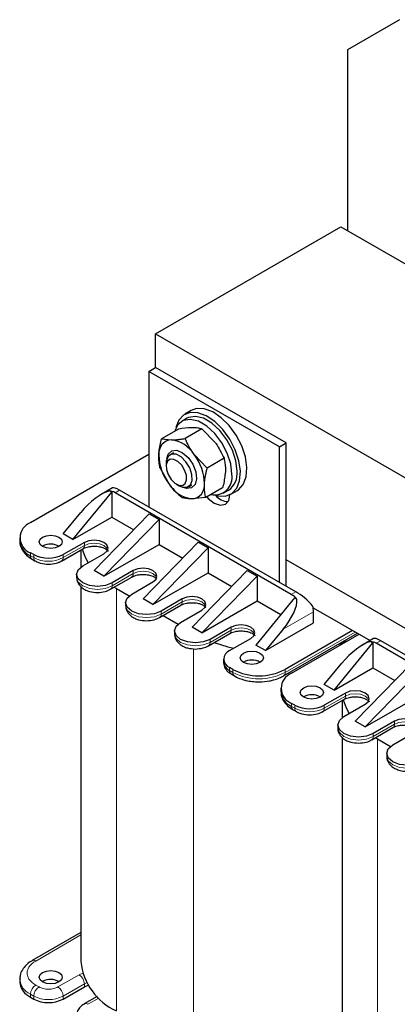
# Model space of a CAD drawing. Header units: millimetres. Extents: x 5 to 418, y 2 to 292.
# Tile 30 of 36: x 327 to 344, y 92 to 135. Entities that reach past the tile are written whole.
import ezdxf

# ---------------------------------------------------------------- set-up
doc = ezdxf.new("R2010")
doc.units = ezdxf.units.MM

msp = doc.modelspace()

# ---------------------------------------------------------------- linework, layer by layer
at = {"color": 7, "linetype": 'Continuous', "lineweight": 25}
for p, q in [((343.9239, 135.1087), (341.6612, 133.802)), ((341.6612, 133.802), (341.6612, 125.9633)), ((333.3456, 121.4894), (341.3783, 126.1266)), ((341.3783, 126.1266), (369.6626, 109.7984)), ((333.3456, 120.0196), (333.3456, 121.4894)), ((333.3456, 121.4894), (361.6299, 105.1612)), ((333.0628, 119.8563), (333.3456, 120.0196)), ((339.0024, 116.754), (333.3456, 120.0196)), ((333.0628, 119.8563), (333.0628, 113.9773)), ((338.7196, 116.5907), (333.0628, 119.8563)), ((334.8913, 118.1592), (334.6084, 117.9959)), ((334.7084, 117.8227), (334.4821, 117.6921)), ((334.3373, 117.3574), (333.6091, 116.937)), ((335.3578, 117.3631), (334.6295, 116.9427)), ((335.3578, 117.3631), (335.9244, 116.7765)), ((333.6091, 116.937), (334.0309, 116.8888)), ((338.7196, 116.5907), (339.0024, 116.754)), ((338.7196, 110.7117), (338.7196, 116.5907)), ((339.0024, 110.5484), (339.0024, 116.754)), ((327.9292, 113.2995), (333.0628, 116.2631)), ((334.1223, 116.3297), (333.9722, 116.2431)), ((335.5859, 115.6675), (335.0193, 116.254)), ((333.8065, 115.8768), (333.8065, 115.7365)), ((336.3141, 116.0879), (335.5859, 115.6675)), ((333.5449, 115.6561), (333.9347, 114.9674)), ((334.2506, 114.9672), (334.3721, 114.897)), ((334.7721, 114.8574), (334.9222, 114.944)), ((329.7676, 112.5647), (331.4505, 114.6141)), ((331.4792, 114.8032), (330.9953, 114.5238)), ((331.3454, 114.6748), (331.4505, 114.6141)), ((331.4505, 114.6141), (331.4505, 113.5363)), ((339.2287, 110.1892), (331.592, 114.5978)), ((339.4267, 110.3035), (331.79, 114.7121)), ((336.25, 114.807), (335.5217, 114.3866)), ((336.282, 114.5743), (336.5083, 114.705)), ((336.6083, 114.5318), (336.8911, 114.695)), ((335.5217, 114.3866), (334.923, 114.3327)), ((329.3434, 112.8096), (330.1083, 113.7412)), ((333.0769, 113.6752), (330.6869, 111.2177)), ((333.0769, 113.6752), (333.5012, 113.4303)), ((329.7676, 112.5647), (331.4505, 113.5363)), ((333.5012, 113.4303), (331.1111, 110.9727)), ((331.4505, 113.5363), (332.4056, 112.9849)), ((333.5012, 113.4303), (333.5012, 112.3525)), ((329.7676, 112.5647), (329.3434, 112.8096)), ((327.4605, 112.6464), (327.4605, 112.5157)), ((330.2626, 112.4423), (329.3434, 111.9116)), ((331.1111, 110.9727), (333.5012, 112.3525)), ((335.1982, 112.4506), (332.8082, 109.993)), ((333.5012, 112.3525), (334.5269, 111.7603)), ((335.1982, 112.4506), (335.6225, 112.2057)), ((328.0706, 111.9116), (327.9292, 111.9932)), ((328.4524, 112.2789), (328.4389, 112.2708)), ((329.2771, 111.6344), (330.1963, 112.1651)), ((330.1138, 112.1175), (330.1138, 111.3703)), ((330.1919, 111.4218), (331.1111, 111.9524)), ((333.2325, 109.7481), (335.6225, 112.2057)), ((335.6225, 112.2057), (335.6225, 111.1278)), ((327.9954, 111.7161), (328.1369, 111.6344)), ((344.3765, 108.5891), (339.0024, 111.6914)), ((329.9283, 111.0544), (329.9283, 110.9237)), ((331.1111, 110.9727), (330.6869, 111.2177)), ((332.3839, 111.2177), (331.4647, 110.687)), ((333.2325, 109.7481), (335.6225, 111.1278)), ((334.9295, 108.7684), (337.3195, 111.226)), ((335.6225, 111.1278), (336.6482, 110.5357)), ((337.3195, 111.226), (337.7438, 110.9811)), ((331.3984, 110.4098), (332.3176, 110.9405)), ((332.3132, 110.1971), (333.2325, 110.7278)), ((335.3538, 108.5235), (337.7438, 110.9811)), ((337.7438, 110.9811), (337.7438, 109.9032)), ((330.1138, 110.5306), (330.1138, 94.266)), ((331.5595, 110.5028), (331.6485, 110.4501)), ((331.6485, 110.4501), (332.2102, 110.1259)), ((332.0496, 109.8298), (332.0496, 109.6991)), ((333.2325, 109.7481), (332.8082, 109.993)), ((334.5052, 109.993), (333.586, 109.4624)), ((335.3538, 108.5235), (337.7438, 109.9032)), ((339.3701, 110.0422), (337.6872, 107.9928)), ((337.7438, 109.9032), (338.7697, 109.311)), ((339.3701, 110.0422), (339.4753, 109.9815)), ((333.5197, 109.1852), (334.439, 109.7159)), ((334.4345, 108.9725), (335.3538, 109.5032)), ((340.1724, 109.6116), (342.643, 108.1853)), ((340.1904, 108.948), (340.1904, 109.438)), ((333.6797, 109.2776), (334.3315, 108.9013)), ((338.1115, 107.7479), (340.1904, 108.948)), ((334.1709, 108.6051), (334.1709, 108.4745)), ((335.3538, 108.5235), (334.9295, 108.7684)), ((335.641, 107.9606), (336.5603, 108.4913)), ((336.6266, 108.7684), (335.7073, 108.2378)), ((338.8765, 108.6794), (338.1115, 107.7479)), ((338.8937, 106.6544), (342.0944, 108.502)), ((341.8875, 108.6215), (338.96, 106.9315)), ((339.2429, 106.7682), (342.1703, 108.4582)), ((336.5559, 107.7479), (337.4751, 108.2786)), ((341.0813, 106.0335), (342.7643, 108.0828)), ((341.2817, 108.0329), (341.6945, 108.1835)), ((342.7929, 108.2719), (342.309, 107.9926)), ((342.6591, 108.1435), (342.7643, 108.0828)), ((342.7643, 108.0828), (342.7643, 107.005)), ((350.5424, 103.6579), (342.9057, 108.0665)), ((350.7404, 103.7722), (343.1037, 108.1808)), ((335.6277, 107.9541), (335.6393, 107.9596)), ((338.1115, 107.7479), (337.6872, 107.9928)), ((336.2923, 107.3805), (336.2923, 107.2499)), ((340.6571, 106.2784), (341.422, 107.2099)), ((336.6973, 106.9315), (336.5559, 107.0132)), ((341.0813, 106.0335), (342.7643, 107.005)), ((344.3906, 107.144), (342.0006, 104.6864)), ((344.8149, 106.899), (342.4248, 104.4415)), ((342.7643, 107.005), (343.7193, 106.4537)), ((336.6221, 106.736), (336.7636, 106.6544)), ((338.8841, 106.6494), (338.892, 106.6534)), ((338.7742, 106.1151), (338.7742, 105.9845)), ((341.0813, 106.0335), (340.6571, 106.2784)), ((341.5763, 105.911), (340.6571, 105.3803)), ((339.3843, 105.3803), (339.2429, 105.462)), ((339.7661, 105.7477), (339.7526, 105.7395)), ((340.5908, 105.1032), (341.51, 105.6338)), ((341.4275, 105.5862), (341.4275, 104.839)), ((342.4248, 104.4415), (344.8149, 105.8212)), ((339.3092, 105.1848), (339.4506, 105.1032)), ((340.5775, 105.0967), (340.5891, 105.1022)), ((341.5056, 104.8905), (342.4248, 105.4212)), ((342.4248, 104.4415), (342.0006, 104.6864)), ((343.6976, 104.6864), (342.7784, 104.1557)), ((341.242, 104.5231), (341.242, 104.3925)), ((342.7121, 103.8786), (343.6313, 104.4092)), ((343.6269, 103.6659), (344.5462, 104.1965)), ((341.4275, 103.9993), (341.4275, 87.7347)), ((342.6988, 103.8721), (342.7104, 103.8776)), ((342.8732, 103.9716), (342.9622, 103.9189)), ((342.9622, 103.9189), (343.5239, 103.5947)), ((343.3633, 103.2985), (343.3633, 103.1678)), ((330.1138, 95.5292), (327.9954, 94.3063)), ((327.4605, 93.5066), (327.4605, 93.376)), ((328.4524, 93.4005), (328.4389, 93.3924)), ((329.3434, 92.6412), (330.2626, 93.1719)), ((330.2626, 93.1719), (330.4252, 93.2387)), ((327.9292, 92.7229), (328.0706, 92.6412)), ((330.8177, 92.7516), (330.2582, 92.4285))]:
    msp.add_line(p, q, dxfattribs=at)
at = {"color": 7, "linetype": 'Continuous', "lineweight": 18}
for p, q in [((331.79, 114.7121), (331.592, 114.5978)), ((330.2626, 112.3116), (329.3434, 111.781)), ((330.2626, 112.4423), (330.2626, 112.3116)), ((327.9292, 111.8626), (327.9292, 111.9932)), ((328.0706, 111.781), (328.0706, 111.9116)), ((329.3434, 111.781), (329.3434, 111.9116)), ((328.0706, 111.781), (327.9292, 111.8626)), ((332.3839, 111.087), (331.4647, 110.5563)), ((332.3839, 111.2177), (332.3839, 111.087)), ((331.4647, 110.5563), (331.4647, 110.687)), ((331.6485, 110.4501), (331.6485, 92.127)), ((339.4267, 110.3035), (339.2287, 110.1892)), ((334.5052, 109.8624), (333.586, 109.3317)), ((334.5052, 109.993), (334.5052, 109.8624)), ((333.586, 109.3317), (333.586, 109.4624)), ((340.1904, 109.438), (338.8765, 108.6794)), ((336.6266, 108.6378), (335.7073, 108.1071)), ((336.6266, 108.7684), (336.6266, 108.6378)), ((342.0006, 108.5562), (338.96, 106.8009)), ((335.7073, 108.1071), (335.7073, 108.2378)), ((343.1037, 108.1808), (342.9057, 108.0665)), ((334.9861, 107.831), (334.9861, 90.2002)), ((336.5559, 106.8825), (336.5559, 107.0132)), ((336.6973, 106.8009), (336.5559, 106.8825)), ((336.6973, 106.8009), (336.6973, 106.9315)), ((338.96, 106.8009), (338.96, 106.9315)), ((341.5763, 105.911), (341.5763, 105.7804)), ((339.2429, 105.3313), (339.2429, 105.462)), ((341.5763, 105.7804), (340.6571, 105.2497)), ((339.3843, 105.2497), (339.2429, 105.3313)), ((339.3843, 105.2497), (339.3843, 105.3803)), ((340.6571, 105.2497), (340.6571, 105.3803)), ((343.6976, 104.6864), (343.6976, 104.5557)), ((343.6976, 104.5557), (342.7784, 104.0251)), ((342.7784, 104.0251), (342.7784, 104.1557)), ((342.9622, 103.9189), (342.9622, 85.5957)), ((330.1138, 95.421), (328.1554, 94.2904)), ((329.1171, 93.1638), (330.0363, 93.6945)), ((330.0363, 93.6945), (330.1987, 93.7582)), ((328.1554, 93.2454), (328.2969, 93.1638)), ((329.3434, 92.7719), (330.2626, 93.3025)), ((330.2626, 93.3025), (330.3607, 93.3483)), ((330.2626, 93.1719), (330.2626, 93.3025)), ((327.9292, 92.8535), (328.0706, 92.7719)), ((327.9292, 92.8535), (327.9292, 92.7229)), ((328.0706, 92.7719), (328.0706, 92.6412)), ((329.3434, 92.6412), (329.3434, 92.7719)), ((330.8877, 92.6838), (330.4182, 92.4127))]:
    msp.add_line(p, q, dxfattribs=at)
at = {"color": 7, "linetype": 'Continuous', "lineweight": 25, "flags": 128}
for points in [[(335.9434, 114.4838), (336.039, 114.4597), (336.373, 114.4486), (336.6548, 114.5613), (336.8654, 114.7899), (336.9902, 115.119), (337.0209, 115.5261), (336.9554, 115.9835), (336.798, 116.46), (336.5596, 116.9232), (336.2563, 117.3414), (335.9089, 117.6861), (335.541, 117.934), (335.1777, 118.068), (334.8437, 118.0791), (334.5618, 117.9664), (334.3513, 117.7378), (334.2292, 117.4217)], [(336.8811, 115.5291), (336.8296, 115.9729), (336.6791, 116.4403), (336.4418, 116.8935), (336.1371, 117.2956), (335.7895, 117.6141), (335.4272, 117.8232), (335.0796, 117.906), (334.7748, 117.8558), (334.7084, 117.8227)], [(336.8911, 114.695), (336.9377, 114.7245), (337.1482, 114.9532), (337.2731, 115.2823), (337.3038, 115.6894), (337.2382, 116.1468), (337.0809, 116.6233), (336.8424, 117.0864), (336.5392, 117.5046), (336.1917, 117.8494), (335.8238, 118.0972), (335.4605, 118.2313), (335.1265, 118.2423), (334.8913, 118.1592)], [(336.6549, 115.3985), (336.6033, 115.8423), (336.4528, 116.3097), (336.2156, 116.7628), (335.9108, 117.1649), (335.5632, 117.4835), (335.2009, 117.6926), (334.8533, 117.7754), (334.5486, 117.7252), (334.3113, 117.546), (334.162, 117.2561)], [(334.8265, 115.677), (334.663, 115.9426), (334.4552, 116.1485), (334.2347, 116.2632), (334.0352, 116.2694), (333.887, 116.1662), (333.8126, 115.9691), (333.8065, 115.8768)], [(333.838, 116.0735), (333.8966, 116.2685), (334.0478, 116.4132), (334.2642, 116.4356), (334.5131, 116.3325), (334.7565, 116.1195), (334.9573, 115.8291), (335.085, 115.5054), (335.1201, 115.1977), (335.0573, 114.9529), (334.9062, 114.8083), (334.6897, 114.7858), (334.5581, 114.826)], [(334.6075, 115.5797), (334.4791, 115.7882), (334.3159, 115.9499), (334.1428, 116.04), (333.9861, 116.0449), (333.8697, 115.9638), (333.8113, 115.809), (333.8198, 115.6042), (333.8939, 115.3805), (334.0223, 115.172), (334.1855, 115.0103), (334.3586, 114.9202), (334.5153, 114.9153), (334.6317, 114.9964), (334.6901, 115.1512), (334.6816, 115.356), (334.6075, 115.5797)], [(334.3721, 114.897), (334.5096, 114.8372), (334.7091, 114.831), (334.8574, 114.9343), (334.9317, 115.1313), (334.9209, 115.3922), (334.8265, 115.677)], [(335.5729, 114.4161), (335.6314, 114.3505), (335.8912, 114.1408), (336.151, 114.0505), (336.3712, 114.0933), (336.5183, 114.2627), (336.5697, 114.5112)], [(328.4524, 112.6709), (328.6146, 112.7334), (328.806, 112.7554), (328.9973, 112.7334), (329.1595, 112.6709), (329.2679, 112.5772), (329.306, 112.4668), (329.2679, 112.3563), (329.1595, 112.2627), (328.9973, 112.2001), (328.806, 112.1781), (328.6146, 112.2001), (328.4524, 112.2627), (328.344, 112.3563), (328.306, 112.4668), (328.344, 112.5772), (328.4524, 112.6709)], [(331.1111, 111.9524), (331.2412, 112.0648), (331.2869, 112.1973), (331.2412, 112.3299), (331.1111, 112.4423), (330.9165, 112.5173), (330.6869, 112.5437), (330.4573, 112.5173), (330.2626, 112.4423)], [(330.1694, 112.1496), (330.2923, 111.8062), (330.4277, 111.5579)], [(330.1963, 112.1651), (330.1963, 112.1651), (330.2007, 112.1678)], [(331.4647, 110.687), (331.1727, 110.5744), (330.8283, 110.5348), (330.4839, 110.5744), (330.1919, 110.687), (329.9968, 110.8555), (329.9283, 111.0544), (329.9968, 111.2532), (330.1919, 111.4218)], [(333.2325, 110.7278), (333.3625, 110.8402), (333.4082, 110.9727), (333.3625, 111.1053), (333.2325, 111.2177), (333.0378, 111.2927), (332.8082, 111.3191), (332.5786, 111.2927), (332.3839, 111.2177)], [(332.3176, 110.9405), (332.3177, 110.9405), (332.322, 110.9431)], [(333.586, 109.4624), (333.294, 109.3497), (332.9496, 109.3102), (332.6052, 109.3497), (332.3132, 109.4624), (332.1181, 109.6309), (332.0496, 109.8298), (332.1181, 110.0286), (332.3132, 110.1971)], [(335.3538, 109.5032), (335.4838, 109.6156), (335.5295, 109.7481), (335.4838, 109.8807), (335.3538, 109.993), (335.1591, 110.0681), (334.9295, 110.0945), (334.6999, 110.0681), (334.5052, 109.993)], [(334.439, 109.7159), (334.439, 109.7159), (334.4433, 109.7185)], [(335.7073, 108.2378), (335.4153, 108.1251), (335.0709, 108.0856), (334.7265, 108.1251), (334.4345, 108.2378), (334.2394, 108.4063), (334.1709, 108.6051), (334.2394, 108.804), (334.4345, 108.9725)], [(336.5603, 108.4913), (336.5603, 108.4913), (336.5646, 108.4939)], [(337.4751, 108.2786), (337.6052, 108.391), (337.6508, 108.5235), (337.6052, 108.6561), (337.4751, 108.7684), (337.2804, 108.8435), (337.0508, 108.8699), (336.8212, 108.8435), (336.6266, 108.7684)], [(335.8918, 108.1053), (336.4768, 107.9208), (336.7409, 107.8548)], [(337.8711, 107.2336), (337.7089, 107.171), (337.5175, 107.149), (337.3262, 107.171), (337.164, 107.2336), (337.0556, 107.3272), (337.0175, 107.4377), (337.0556, 107.5481), (337.164, 107.6418), (337.3262, 107.7044), (337.5175, 107.7263), (337.7089, 107.7044), (337.8711, 107.6418), (337.9795, 107.5481), (338.0175, 107.4377), (337.9795, 107.3272), (337.8711, 107.2336)], [(339.7661, 106.1396), (339.9283, 106.2022), (340.1197, 106.2241), (340.311, 106.2022), (340.4732, 106.1396), (340.5816, 106.046), (340.6197, 105.9355), (340.5816, 105.825), (340.4732, 105.7314), (340.311, 105.6688), (340.1197, 105.6468), (339.9283, 105.6688), (339.7661, 105.7314), (339.6577, 105.825), (339.6197, 105.9355), (339.6577, 106.046), (339.7661, 106.1396)], [(342.4248, 105.4212), (342.5549, 105.5335), (342.6006, 105.6661), (342.5549, 105.7986), (342.4248, 105.911), (342.2302, 105.9861), (342.0006, 106.0124), (341.771, 105.9861), (341.5763, 105.911)], [(341.4831, 105.6183), (341.606, 105.2749), (341.7414, 105.0266)], [(341.51, 105.6338), (341.51, 105.6339), (341.5144, 105.6365)], [(342.7784, 104.1557), (342.4864, 104.0431), (342.142, 104.0035), (341.7976, 104.0431), (341.5056, 104.1557), (341.3105, 104.3243), (341.242, 104.5231), (341.3105, 104.7219), (341.5056, 104.8905)], [(344.5462, 104.1965), (344.6762, 104.3089), (344.7219, 104.4415), (344.6762, 104.574), (344.5462, 104.6864), (344.3515, 104.7615), (344.1219, 104.7878), (343.8923, 104.7615), (343.6976, 104.6864)], [(343.6313, 104.4092), (343.6314, 104.4092), (343.6357, 104.4119)], [(344.8997, 102.9311), (344.6077, 102.8185), (344.2633, 102.7789), (343.9189, 102.8185), (343.6269, 102.9311), (343.4318, 103.0997), (343.3633, 103.2985), (343.4318, 103.4973), (343.6269, 103.6659)], [(328.4524, 93.7924), (328.6146, 93.855), (328.806, 93.877), (328.9973, 93.855), (329.1595, 93.7924), (329.2679, 93.6988), (329.306, 93.5883), (329.2679, 93.4779), (329.1595, 93.3842), (328.9973, 93.3217), (328.806, 93.2997), (328.6146, 93.3217), (328.4524, 93.3842), (328.344, 93.4779), (328.306, 93.5883), (328.344, 93.6988), (328.4524, 93.7924)]]:
    msp.add_lwpolyline(points, dxfattribs=at)
at = {"color": 7, "linetype": 'Continuous', "lineweight": 18, "flags": 128}
for points in [[(331.2761, 112.132), (331.2412, 112.1992), (331.1111, 112.3116), (330.9165, 112.3867), (330.6869, 112.4131), (330.4573, 112.3867), (330.2626, 112.3116)], [(333.3974, 110.9074), (333.3625, 110.9746), (333.2325, 111.087), (333.0378, 111.1621), (332.8082, 111.1885), (332.5786, 111.1621), (332.3839, 111.087)], [(331.4647, 110.5563), (331.1727, 110.4437), (330.8283, 110.4042), (330.4839, 110.4437), (330.1919, 110.5563), (329.9968, 110.7249), (329.9283, 110.9237)], [(335.5187, 109.6828), (335.4838, 109.75), (335.3538, 109.8624), (335.1591, 109.9375), (334.9295, 109.9638), (334.6999, 109.9375), (334.5052, 109.8624)], [(333.586, 109.3317), (333.294, 109.2191), (332.9496, 109.1796), (332.6052, 109.2191), (332.3132, 109.3317), (332.1181, 109.5003), (332.0496, 109.6991)], [(335.7073, 108.1071), (335.4153, 107.9945), (335.0709, 107.9549), (334.7265, 107.9945), (334.4345, 108.1071), (334.2394, 108.2757), (334.1709, 108.4745)], [(337.6401, 108.4582), (337.6052, 108.5254), (337.4751, 108.6378), (337.2804, 108.7129), (337.0508, 108.7392), (336.8212, 108.7129), (336.6266, 108.6378)], [(342.5898, 105.6008), (342.5549, 105.668), (342.4248, 105.7804), (342.2302, 105.8554), (342.0006, 105.8818), (341.771, 105.8554), (341.5763, 105.7804)], [(344.7111, 104.3761), (344.6762, 104.4434), (344.5462, 104.5557), (344.3515, 104.6308), (344.1219, 104.6572), (343.8923, 104.6308), (343.6976, 104.5557)], [(342.7784, 104.0251), (342.4864, 103.9124), (342.142, 103.8729), (341.7976, 103.9124), (341.5056, 104.0251), (341.3105, 104.1936), (341.242, 104.3925)], [(344.8997, 102.8005), (344.6077, 102.6878), (344.2633, 102.6483), (343.9189, 102.6878), (343.6269, 102.8005), (343.4318, 102.969), (343.3633, 103.1678)]]:
    msp.add_lwpolyline(points, dxfattribs=at)
at = {"color": 7, "linetype": 'Continuous', "lineweight": 25}
for centre, radius, start, end in [((334.0704, 116.3052), 0.5849, 93.87064, 185.86591), ((333.8503, 115.5206), 1.38, 32.10293, 82.47981), ((335.5698, 116.255), 2.0812, 180.26273, 218.21861), ((333.3841, 114.9664), 2.0812, 0.26273, 38.21861), ((335.9018, 115.2638), 0.765, 258.12353, 10.14123), ((335.9964, 115.433), 0.89, 305.11209, 6.20009), ((335.1037, 115.7008), 1.38, 212.10293, 262.47981), ((334.8836, 114.9162), 0.5849, 273.87064, 5.86591), ((331.318, 114.154), 0.5216, 58.31429, 86.99155), ((336.5223, 114.962), 0.7508, 219.55861, 267.63219), ((328.177, 112.6464), 0.6986, 110.78342, 249.21658), ((328.2211, 112.5652), 0.7609, 182.29377, 247.43531), ((328.8054, 111.6222), 0.7456, 60.45053, 118.25641), ((328.707, 113.1398), 1.3833, 242.60967, 297.39033), ((338.7131, 109.3267), 1.0048, 40.66492, 59.12634), ((339.2348, 109.428), 0.9556, 0.59619, 15.73941), ((342.6317, 107.6227), 0.5216, 58.31429, 86.99155), ((336.6953, 107.3805), 0.393, 110.78342, 249.21658), ((336.7427, 107.2948), 0.4526, 185.6948, 245.62534), ((337.5175, 106.6174), 0.7243, 59.54613, 120.45387), ((337.8287, 109.115), 2.4592, 242.60967, 297.39033), ((339.4907, 106.1151), 0.6986, 110.78342, 249.21658), ((339.5348, 106.0339), 0.7609, 182.29377, 247.43531), ((340.1191, 105.0909), 0.7456, 60.45053, 118.25641), ((340.0207, 106.6086), 1.3833, 242.60967, 297.39033), ((332.7331, 94.5252), 2.6321, 185.65338, 245.66676), ((328.2613, 93.4559), 0.8047, 185.6948, 245.62534), ((328.8054, 92.7438), 0.7456, 60.45053, 118.25641), ((328.707, 93.8695), 1.3833, 242.60967, 297.39033)]:
    msp.add_arc(centre, radius, start, end, dxfattribs=at)
at = {"color": 7, "linetype": 'Continuous', "lineweight": 18}
for centre, radius, start, end in [((330.1003, 112.2962), 0.163, 307.98996, 5.41773), ((328.086, 111.8453), 0.1578, 173.70115, 234.98667), ((328.2268, 111.7635), 0.1572, 173.63423, 235.72222), ((328.707, 113.0092), 1.3833, 242.60967, 297.39033), ((329.1873, 111.7635), 0.1571, 304.11927, 6.38009), ((332.2216, 111.0716), 0.163, 307.98996, 5.41773), ((331.3086, 110.5389), 0.1571, 304.11927, 6.38009), ((334.343, 109.847), 0.163, 307.98996, 5.41773), ((333.4299, 109.3143), 0.1571, 304.11927, 6.38009), ((336.4643, 108.6224), 0.163, 307.98996, 5.41773), ((335.5513, 108.0897), 0.1571, 304.11927, 6.38009), ((336.7127, 106.8652), 0.1578, 173.70115, 234.98667), ((336.8535, 106.7834), 0.1571, 173.6311, 235.75675), ((337.8287, 108.9844), 2.4592, 242.60967, 297.39033), ((338.804, 106.7834), 0.157, 304.11038, 6.3809), ((341.414, 105.765), 0.163, 307.98996, 5.41773), ((339.3997, 105.314), 0.1578, 173.70115, 234.98667), ((339.5405, 105.2323), 0.1572, 173.63423, 235.72222), ((340.0207, 106.4779), 1.3833, 242.60967, 297.39033), ((340.501, 105.2322), 0.1571, 304.11927, 6.38009), ((343.5354, 104.5403), 0.163, 307.98996, 5.41773), ((342.6223, 104.0076), 0.1571, 304.11927, 6.38009), ((328.0614, 94.1588), 0.1617, 54.4608, 113.41254), ((328.244, 93.5732), 0.7856, 184.25228, 246.37293), ((329.7713, 93.2802), 0.4918, 2.60548, 57.39452), ((328.4204, 92.8312), 0.4918, 122.60548, 177.39452), ((328.5618, 92.7495), 0.4918, 122.60548, 177.39452), ((328.8521, 92.7495), 0.4918, 2.60548, 57.39452), ((328.707, 94.0001), 1.3833, 242.60967, 297.39033), ((330.3242, 92.2811), 0.1617, 54.46003, 113.4213)]:
    msp.add_arc(centre, radius, start, end, dxfattribs=at)
at = {"color": 7, "linetype": 'Continuous', "lineweight": 25}
for centre, major_axis, ratio, start_param, end_param in [((330.674, 113.4146), (1.0613, 1.2125), 0.398878, 0.5298398, 1.6496093), ((332.0946, 114.2347), (0.6282, -0.5581), 0.2415771, 2.276173, 3.0614899), ((339.7313, 109.8261), (0.6282, -0.5581), 0.2415771, 1.0629477, 2.276173), ((338.3108, 109.006), (1.0613, 1.2125), 0.398878, 4.791202, 5.9109715), ((341.9877, 106.8833), (1.0613, 1.2125), 0.398878, 0.5298398, 1.6496093), ((343.4083, 107.7034), (0.6282, -0.5581), 0.2415771, 2.276173, 3.0614899)]:
    msp.add_ellipse(centre, major_axis=major_axis, ratio=ratio, start_param=start_param, end_param=end_param, dxfattribs=at)
for points, knots in [([(334.936, 117.4113), (334.9238, 117.4111), (334.7502, 117.4095), (334.5363, 117.3825), (334.3373, 117.3574)], [0, 0, 0, 0, 0.0701742, 1, 1, 1, 1]), ([(335.3578, 117.3631), (335.3293, 117.3701), (335.2721, 117.3843), (335.1732, 117.3996), (335.0632, 117.4099), (334.9785, 117.4108), (334.936, 117.4113)], [0, 0, 0, 0, 0.2472686, 0.4953626, 0.746874, 1, 1, 1, 1]), ([(333.4886, 116.2455), (333.4917, 116.2922), (333.5064, 116.5111), (333.5639, 116.7494), (333.6091, 116.937)], [0, 0, 0, 0, 0.213336, 1, 1, 1, 1]), ([(334.0309, 116.8888), (334.0431, 116.8889), (334.0953, 116.8894), (334.1935, 116.8938), (334.3307, 116.905), (334.4762, 116.9212), (334.5784, 116.9355), (334.6295, 116.9427)], [0, 0, 0, 0, 0.070002, 0.2997719, 0.5308037, 0.7650117, 1, 1, 1, 1]), ([(335.0193, 116.254), (335.008, 116.2692), (334.8478, 116.4852), (334.7347, 116.7222), (334.6295, 116.9427)], [0, 0, 0, 0, 0.0701742, 1, 1, 1, 1]), ([(335.9244, 116.7765), (335.9356, 116.7614), (336.0958, 116.5453), (336.2089, 116.3083), (336.3141, 116.0879)], [0, 0, 0, 0, 0.0701742, 1, 1, 1, 1]), ([(333.5449, 115.6561), (333.541, 115.6727), (333.5331, 115.706), (333.5185, 115.7768), (333.5029, 115.87), (333.4903, 115.989), (333.4843, 116.1137), (333.4871, 116.2015), (333.4886, 116.2455)], [0, 0, 0, 0, 0.0934904, 0.1870166, 0.3885607, 0.5906655, 0.7948828, 1, 1, 1, 1]), ([(336.3141, 116.0879), (336.3222, 116.0529), (336.3383, 115.9827), (336.3563, 115.872), (336.3687, 115.7563), (336.3733, 115.6538), (336.3733, 115.5674), (336.3714, 115.5215), (336.3705, 115.4985)], [0, 0, 0, 0, 0.1955317, 0.3914426, 0.5888453, 0.7869285, 0.8933967, 1, 1, 1, 1]), ([(335.4654, 114.976), (335.4667, 114.9992), (335.4695, 115.0456), (335.4783, 115.1365), (335.4935, 115.2496), (335.5184, 115.3863), (335.549, 115.5257), (335.5736, 115.6202), (335.5859, 115.6675)], [0, 0, 0, 0, 0.1064674, 0.2130713, 0.4082844, 0.604203, 0.8018825, 1, 1, 1, 1]), ([(336.3705, 115.4985), (336.3498, 115.3155), (336.3245, 115.0903), (336.2617, 114.8517), (336.25, 114.807)], [0, 0, 0, 0, 0.8126371, 1, 1, 1, 1]), ([(333.9347, 114.9674), (333.9461, 114.9524), (334.1088, 114.7378), (334.3121, 114.5528), (334.5012, 114.3809)], [0, 0, 0, 0, 0.0701742, 1, 1, 1, 1]), ([(335.5217, 114.3866), (335.5138, 114.42), (335.472, 114.5982), (335.4683, 114.8066), (335.4654, 114.976)], [0, 0, 0, 0, 0.1873629, 1, 1, 1, 1]), ([(334.923, 114.3327), (334.9111, 114.3327), (334.8597, 114.3326), (334.7748, 114.336), (334.6741, 114.3459), (334.5825, 114.3607), (334.5283, 114.3742), (334.5012, 114.3809)], [0, 0, 0, 0, 0.070002, 0.2997719, 0.5308037, 0.7650117, 1, 1, 1, 1]), ([(327.4741, 112.5399), (327.4701, 112.4918), (327.4582, 112.347), (327.5582, 112.116), (327.7372, 111.8844), (327.9134, 111.7726), (327.9986, 111.7185)], [0, 0, 0, 0, 0.1446654, 0.4352371, 0.7269028, 1, 1, 1, 1]), ([(330.2017, 112.1657), (330.2089, 112.1706), (330.2389, 112.1909), (330.3238, 112.2238), (330.4505, 112.2584), (330.5763, 112.2751), (330.7381, 112.2804), (330.8774, 112.2671), (331.0191, 112.2335), (331.1193, 112.1977), (331.2065, 112.1501), (331.2625, 112.1043), (331.2865, 112.0696), (331.2865, 112.0672), (331.2865, 112.066)], [0, 0, 0, 0, 0.0274711, 0.1143157, 0.1975435, 0.3010202, 0.3522885, 0.4993674, 0.5569343, 0.6461873, 0.7324234, 0.8185403, 0.9065835, 1, 1, 1, 1]), ([(328.1403, 111.6377), (328.1601, 111.625), (328.228, 111.5814), (328.414, 111.517), (328.592, 111.5027), (328.707, 111.4935)], [0, 0, 0, 0, 0.1275852, 0.4363825, 1, 1, 1, 1]), ([(328.707, 111.4935), (328.8214, 111.5022), (328.98, 111.5142), (329.1664, 111.5754), (329.2371, 111.617), (329.2732, 111.6382)], [0, 0, 0, 0, 0.55965224, 0.77529988, 1, 1, 1, 1]), ([(332.323, 110.9411), (332.3302, 110.946), (332.3602, 110.9663), (332.4451, 110.9992), (332.5719, 111.0338), (332.6976, 111.0505), (332.8595, 111.0558), (332.9987, 111.0425), (333.1405, 111.0089), (333.2406, 110.9731), (333.3278, 110.9255), (333.3838, 110.8796), (333.4078, 110.8449), (333.4078, 110.8426), (333.4078, 110.8414)], [0, 0, 0, 0, 0.0274711, 0.1143157, 0.1975435, 0.3010202, 0.3522885, 0.4993674, 0.5569343, 0.6461873, 0.7324234, 0.8185403, 0.9065835, 1, 1, 1, 1]), ([(329.9362, 110.9238), (329.9338, 110.9071), (329.9204, 110.813), (329.997, 110.6398), (330.1417, 110.4771), (330.3166, 110.3732), (330.5336, 110.2905), (330.7126, 110.2774), (330.8283, 110.2689)], [0, 0, 0, 0, 0.04299165, 0.24179582, 0.45127211, 0.59949249, 0.74125493, 1, 1, 1, 1]), ([(330.8283, 110.2689), (330.9428, 110.2776), (331.1013, 110.2896), (331.2877, 110.3508), (331.3584, 110.3924), (331.3945, 110.4136)], [0, 0, 0, 0, 0.5596522, 0.7752999, 1, 1, 1, 1]), ([(334.4443, 109.7165), (334.4515, 109.7214), (334.4815, 109.7417), (334.5664, 109.7746), (334.6932, 109.8092), (334.8189, 109.8259), (334.9808, 109.8312), (335.1201, 109.8179), (335.2618, 109.7843), (335.3619, 109.7485), (335.4492, 109.7009), (335.5051, 109.655), (335.5292, 109.6203), (335.5292, 109.618), (335.5292, 109.6167)], [0, 0, 0, 0, 0.0274711, 0.1143157, 0.1975435, 0.3010202, 0.3522885, 0.4993674, 0.5569343, 0.6461873, 0.7324234, 0.8185403, 0.9065835, 1, 1, 1, 1]), ([(332.0575, 109.6992), (332.0551, 109.6825), (332.0417, 109.5884), (332.1183, 109.4151), (332.263, 109.2525), (332.4379, 109.1486), (332.6549, 109.0659), (332.8339, 109.0528), (332.9496, 109.0443)], [0, 0, 0, 0, 0.0429916, 0.2417958, 0.4512721, 0.5994925, 0.7412549, 1, 1, 1, 1]), ([(332.9496, 109.0443), (333.0641, 109.053), (333.2226, 109.065), (333.4091, 109.1262), (333.4798, 109.1678), (333.5158, 109.189)], [0, 0, 0, 0, 0.5596522, 0.7752999, 1, 1, 1, 1]), ([(334.1788, 108.4746), (334.1764, 108.4579), (334.163, 108.3638), (334.2396, 108.1905), (334.3844, 108.0279), (334.5592, 107.924), (334.7762, 107.8412), (334.9553, 107.8281), (335.0709, 107.8197)], [0, 0, 0, 0, 0.0429916, 0.2417958, 0.4512721, 0.5994925, 0.7412549, 1, 1, 1, 1]), ([(336.5656, 108.4918), (336.5728, 108.4967), (336.6028, 108.5171), (336.6877, 108.55), (336.8145, 108.5846), (336.9403, 108.6013), (337.1021, 108.6066), (337.2414, 108.5933), (337.3831, 108.5597), (337.4832, 108.5239), (337.5705, 108.4763), (337.6264, 108.4304), (337.6505, 108.3957), (337.6505, 108.3933), (337.6505, 108.3921)], [0, 0, 0, 0, 0.0274711, 0.1143157, 0.1975435, 0.3010202, 0.3522885, 0.4993674, 0.5569343, 0.6461873, 0.7324234, 0.8185403, 0.9065835, 1, 1, 1, 1]), ([(335.0709, 107.8197), (335.1854, 107.8284), (335.344, 107.8404), (335.5304, 107.9016), (335.6011, 107.9432), (335.6371, 107.9644)], [0, 0, 0, 0, 0.5596522, 0.7752999, 1, 1, 1, 1]), ([(336.2997, 107.2458), (336.2975, 107.2305), (336.2845, 107.1378), (336.3623, 106.9671), (336.4872, 106.8169), (336.5936, 106.7572), (336.6255, 106.7393)], [0, 0, 0, 0, 0.0733796, 0.4433439, 0.8331685, 1, 1, 1, 1]), ([(336.7667, 106.6568), (336.7761, 106.65), (336.8549, 106.5926), (337.0272, 106.5285), (337.2732, 106.4528), (337.537, 106.4051), (337.7286, 106.3985), (337.8287, 106.3951)], [0, 0, 0, 0, 0.0353305, 0.297708, 0.5054157, 0.7417334, 1, 1, 1, 1]), ([(337.8287, 106.3951), (337.9845, 106.4028), (338.2003, 106.4136), (338.4938, 106.4834), (338.7018, 106.5511), (338.8335, 106.6251), (338.8904, 106.657)], [0, 0, 0, 0, 0.4011162, 0.5552277, 0.8078047, 1, 1, 1, 1]), ([(338.7878, 106.0087), (338.7839, 105.9605), (338.7719, 105.8157), (338.8719, 105.5847), (339.0509, 105.3531), (339.2271, 105.2413), (339.3123, 105.1873)], [0, 0, 0, 0, 0.1446654, 0.4352371, 0.7269028, 1, 1, 1, 1]), ([(341.5154, 105.6344), (341.5226, 105.6393), (341.5526, 105.6597), (341.6375, 105.6926), (341.7643, 105.7271), (341.89, 105.7438), (342.0518, 105.7491), (342.1911, 105.7359), (342.3329, 105.7022), (342.433, 105.6665), (342.5202, 105.6189), (342.5762, 105.573), (342.6002, 105.5383), (342.6002, 105.5359), (342.6002, 105.5347)], [0, 0, 0, 0, 0.0274711, 0.1143157, 0.1975435, 0.3010202, 0.3522885, 0.4993674, 0.5569343, 0.6461873, 0.7324234, 0.8185403, 0.9065835, 1, 1, 1, 1]), ([(339.454, 105.1065), (339.4738, 105.0937), (339.5417, 105.0502), (339.7277, 104.9857), (339.9057, 104.9715), (340.0207, 104.9622)], [0, 0, 0, 0, 0.1275852, 0.4363825, 1, 1, 1, 1]), ([(340.0207, 104.9622), (340.1351, 104.9709), (340.2937, 104.9829), (340.4801, 105.0441), (340.5508, 105.0857), (340.5869, 105.107)], [0, 0, 0, 0, 0.5596522, 0.7752999, 1, 1, 1, 1]), ([(341.2499, 104.3926), (341.2475, 104.3758), (341.2341, 104.2818), (341.3107, 104.1085), (341.4554, 103.9459), (341.6303, 103.842), (341.8473, 103.7592), (342.0263, 103.7461), (342.142, 103.7376)], [0, 0, 0, 0, 0.0429916, 0.2417958, 0.4512721, 0.5994925, 0.7412549, 1, 1, 1, 1]), ([(343.6367, 104.4098), (343.6439, 104.4147), (343.6739, 104.4351), (343.7588, 104.4679), (343.8856, 104.5025), (344.0113, 104.5192), (344.1732, 104.5245), (344.3125, 104.5113), (344.4542, 104.4776), (344.5543, 104.4418), (344.6416, 104.3943), (344.6975, 104.3484), (344.7215, 104.3137), (344.7215, 104.3113), (344.7215, 104.3101)], [0, 0, 0, 0, 0.0274711, 0.1143157, 0.1975435, 0.3010202, 0.3522885, 0.4993674, 0.5569343, 0.6461873, 0.7324234, 0.8185403, 0.9065835, 1, 1, 1, 1]), ([(342.142, 103.7376), (342.2565, 103.7463), (342.415, 103.7583), (342.6015, 103.8195), (342.6721, 103.8611), (342.7082, 103.8824)], [0, 0, 0, 0, 0.5596522, 0.7752999, 1, 1, 1, 1]), ([(343.3712, 103.168), (343.3688, 103.1512), (343.3554, 103.0572), (343.432, 102.8839), (343.5768, 102.7213), (343.7516, 102.6173), (343.9686, 102.5346), (344.1476, 102.5215), (344.2633, 102.513)], [0, 0, 0, 0, 0.04299165, 0.24179582, 0.45127211, 0.59949249, 0.74125493, 1, 1, 1, 1]), ([(327.9988, 94.3036), (327.9796, 94.2939), (327.8777, 94.2424), (327.7266, 94.1146), (327.5642, 93.9138), (327.4683, 93.705), (327.4723, 93.5672), (327.4737, 93.5166)], [0, 0, 0, 0, 0.0585284, 0.3112377, 0.572285, 0.8428987, 1, 1, 1, 1]), ([(330.2621, 92.4247), (330.2401, 92.4137), (330.157, 92.3718), (330.0447, 92.2582), (329.9424, 92.094), (329.9382, 91.9701), (329.9364, 91.9166)], [0, 0, 0, 0, 0.1112263, 0.4198402, 0.7496472, 1, 1, 1, 1])]:
    msp.add_open_spline(points, degree=3, knots=knots, dxfattribs=at)
at = {"color": 7, "linetype": 'Continuous', "lineweight": 18}
for points, knots in [([(328.1554, 94.2904), (328.0538, 94.2177), (327.8968, 94.1054), (327.7986, 93.9186), (327.7715, 93.768), (327.7986, 93.6173), (327.8968, 93.4305), (328.0538, 93.3182), (328.1554, 93.2454)], [0, 0, 0, 0, 0.2394429, 0.369668, 0.5, 0.630225, 0.7605571, 1, 1, 1, 1]), ([(328.2969, 93.1638), (328.3539, 93.1372), (328.442, 93.0962), (328.5887, 93.0705), (328.7069, 93.0634), (328.8252, 93.0704), (328.9718, 93.0961), (329.06, 93.1372), (329.1171, 93.1638)], [0, 0, 0, 0, 0.2394429, 0.3696034, 0.4999999, 0.6301604, 0.7605571, 1, 1, 1, 1])]:
    msp.add_open_spline(points, degree=3, knots=knots, dxfattribs=at)

doc.saveas('drawing.dxf')
